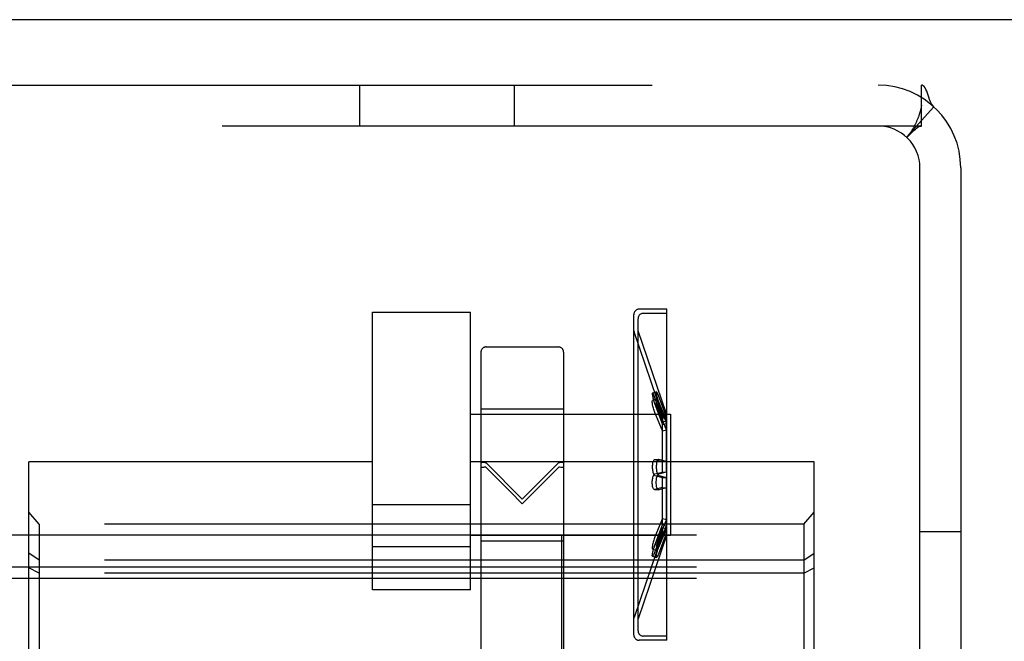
# Model space of a CAD drawing. Header units: inches. Extents: x 0 to 243, y 0 to 157.
# Tile 30 of 69: x 87.06 to 88.94, y 94.22 to 95.41. Entities that reach past the tile are written whole.
import ezdxf

# ---------------------------------------------------------------- set-up
doc = ezdxf.new("R2010")
doc.units = ezdxf.units.IN
doc.header["$LTSCALE"] = 13.357143
doc.header["$MEASUREMENT"] = 0
doc.linetypes.add('HIDDEN', pattern=[0.2, 0.1, -0.1])
doc.layers.get('0').update_dxf_attribs({"linetype": 'CONTINUOUS'})
doc.layers.add('DEFAULT_2', color=8, linetype='HIDDEN')

msp = doc.modelspace()

# ---------------------------------------------------------------- linework, layer by layer
at = {"color": 7, "linetype": 'Continuous'}
msp.add_line((167.047, 95.4079), (49.172, 95.4079), dxfattribs=at)
at = {"layer": 'DEFAULT_2', "color": 8, "linetype": 'HIDDEN'}
for p, q in [((86.9345, 95.2829), (88.7845, 95.2829)), ((87.7115, 95.2049), (87.7115, 95.2829)), ((88.0075, 95.2049), (88.0075, 95.2829)), ((88.7845, 95.2049), (88.7845, 95.2829)), ((88.8084, 95.2412), (88.7556, 95.1837)), ((88.7845, 95.2422), (88.7845, 95.2446)), ((88.7845, 95.2049), (86.9345, 95.2049)), ((88.7815, 94.0329), (88.7815, 95.1249)), ((88.8595, 95.1249), (88.8595, 94.0329)), ((87.7357, 94.3191), (87.7357, 94.8497)), ((87.7357, 94.8497), (87.9232, 94.8497)), ((87.9232, 94.3191), (87.9232, 94.8497)), ((88.2352, 94.2332), (88.2352, 94.845)), ((88.2982, 94.8551), (88.2452, 94.8551)), ((88.2982, 94.8471), (88.2532, 94.8471)), ((88.2982, 94.8471), (88.2982, 94.8551)), ((88.2982, 94.2311), (88.2982, 94.8471)), ((88.2432, 94.8141), (88.2432, 94.837)), ((88.2352, 94.8136), (88.2355, 94.812)), ((88.2896, 94.6525), (88.2355, 94.812)), ((88.2432, 94.2641), (88.2432, 94.8141)), ((88.2972, 94.6551), (88.2432, 94.8141)), ((87.943, 94.7731), (87.943, 94.1969)), ((87.953, 94.7831), (88.091, 94.7831)), ((88.101, 94.7731), (88.101, 94.1969)), ((88.2783, 94.6972), (88.2707, 94.6949)), ((88.2786, 94.6835), (88.2711, 94.6813)), ((88.2896, 94.6474), (88.2752, 94.6862)), ((88.2752, 94.6749), (88.2896, 94.6398)), ((88.2752, 94.6735), (88.2896, 94.6347)), ((88.2972, 94.6498), (88.2828, 94.6886)), ((88.2828, 94.6772), (88.2972, 94.6421)), ((88.2828, 94.6757), (88.2972, 94.6368)), ((87.9232, 94.6546), (88.3052, 94.6546)), ((87.943, 94.6651), (88.101, 94.6651)), ((88.2896, 94.6226), (88.2752, 94.6577)), ((88.2972, 94.6245), (88.2828, 94.6597)), ((88.2896, 94.6525), (88.2972, 94.6551)), ((88.2896, 94.6525), (88.2896, 94.6398)), ((88.2972, 94.6551), (88.2972, 94.6421)), ((88.3052, 94.6546), (88.3052, 94.4236)), ((88.2896, 94.6474), (88.2972, 94.6498)), ((88.2896, 94.6398), (88.2972, 94.6421)), ((88.2896, 94.6347), (88.2972, 94.6368)), ((88.2896, 94.5443), (88.2896, 94.6347)), ((88.2972, 94.5444), (88.2972, 94.6368)), ((88.2896, 94.6226), (88.2972, 94.6245)), ((87.0795, 94.0019), (87.0795, 94.5639)), ((87.7357, 94.5639), (87.0795, 94.5639)), ((88.5795, 94.5639), (87.9232, 94.5639)), ((88.022, 94.4927), (87.953, 94.5615)), ((88.091, 94.5615), (88.022, 94.4927)), ((88.2822, 94.5681), (88.2746, 94.5676)), ((88.2752, 94.5676), (88.2746, 94.5676)), ((88.2896, 94.5639), (88.2752, 94.5676)), ((88.2828, 94.5681), (88.2822, 94.5681)), ((88.2972, 94.5644), (88.2828, 94.5681)), ((88.2896, 94.5639), (88.2972, 94.5644)), ((88.5795, 94.0019), (88.5795, 94.5639)), ((87.953, 94.5527), (87.9986, 94.507)), ((88.0454, 94.507), (88.091, 94.5527)), ((88.2752, 94.5405), (88.2896, 94.5443)), ((88.2828, 94.5405), (88.2972, 94.5444)), ((88.2896, 94.5443), (88.2972, 94.5444)), ((88.2752, 94.5377), (88.2896, 94.534)), ((88.2828, 94.5377), (88.2972, 94.5339)), ((88.2896, 94.4436), (88.2896, 94.534)), ((88.2896, 94.534), (88.2972, 94.5339)), ((88.2972, 94.4414), (88.2972, 94.5339)), ((87.9986, 94.507), (88.022, 94.4836)), ((88.022, 94.4836), (88.0454, 94.507)), ((88.2746, 94.5106), (88.2822, 94.5101)), ((88.2752, 94.5106), (88.2746, 94.5106)), ((88.2896, 94.5144), (88.2752, 94.5106)), ((88.2828, 94.5102), (88.2822, 94.5101)), ((88.2972, 94.5138), (88.2828, 94.5102)), ((88.2896, 94.5144), (88.2972, 94.5138)), ((87.0995, 94.4445), (87.0795, 94.4675)), ((87.9232, 94.4815), (87.7357, 94.4815)), ((88.5595, 94.4445), (88.5795, 94.4675)), ((88.2896, 94.4556), (88.2752, 94.4205)), ((88.2972, 94.4537), (88.2828, 94.4185)), ((88.2896, 94.4556), (88.2972, 94.4537)), ((87.0995, 94.4445), (87.0995, 94.1212)), ((88.5595, 94.4445), (87.0995, 94.4445)), ((88.2752, 94.4047), (88.2896, 94.4436)), ((88.2752, 94.4033), (88.2896, 94.4384)), ((88.2896, 94.4309), (88.2752, 94.392)), ((88.2828, 94.4025), (88.2972, 94.4414)), ((88.2828, 94.4011), (88.2972, 94.4361)), ((88.2972, 94.4284), (88.2828, 94.3896)), ((88.2896, 94.4436), (88.2972, 94.4414)), ((88.2896, 94.4384), (88.2896, 94.4257)), ((88.2896, 94.4384), (88.2972, 94.4361)), ((88.2896, 94.4309), (88.2972, 94.4284)), ((88.2972, 94.4361), (88.2972, 94.4231)), ((88.5595, 94.4445), (88.5595, 94.1212)), ((88.7815, 94.4309), (88.8595, 94.4309)), ((131.0975, 94.4238), (49.1095, 94.4238)), ((87.9232, 94.4236), (88.3052, 94.4236)), ((87.943, 94.4131), (88.101, 94.4131)), ((88.0975, 94.1362), (88.0975, 94.4238)), ((88.2896, 94.4257), (88.2355, 94.2662)), ((88.2972, 94.4231), (88.2432, 94.2641)), ((88.2896, 94.4257), (88.2972, 94.4231)), ((87.0995, 94.3759), (87.0795, 94.3892)), ((87.9232, 94.4016), (87.7357, 94.4016)), ((88.2711, 94.3969), (88.2786, 94.3947)), ((88.5595, 94.3759), (88.5795, 94.3892)), ((88.5595, 94.3759), (87.0995, 94.3759)), ((88.2707, 94.3834), (88.2783, 94.381)), ((131.0975, 94.3628), (49.079, 94.3628)), ((87.0995, 94.3514), (87.0795, 94.3612)), ((88.5595, 94.3514), (87.0995, 94.3514)), ((88.5595, 94.3514), (88.5795, 94.3612)), ((131.0975, 94.341), (49.1095, 94.341)), ((87.9232, 94.3191), (87.7357, 94.3191)), ((88.2352, 94.2646), (88.2355, 94.2662)), ((88.2432, 94.2412), (88.2432, 94.2641)), ((88.2982, 94.2231), (88.2452, 94.2231)), ((88.2982, 94.2311), (88.2532, 94.2311)), ((88.2982, 94.2231), (88.2982, 94.2311))]:
    msp.add_line(p, q, dxfattribs=at)
for points in [[(88.7959, 95.2678), (88.7945, 95.2715), (88.7931, 95.2749), (88.7915, 95.2778), (88.7898, 95.2802), (88.788, 95.2818), (88.7862, 95.2826), (88.7845, 95.2829)], [(88.8084, 95.2412), (88.8059, 95.244), (88.8037, 95.2474), (88.8018, 95.2513), (88.8001, 95.2556), (88.7986, 95.2598), (88.7959, 95.2678)], [(88.7845, 95.2446), (88.7845, 95.2447), (88.7845, 95.2448), (88.7845, 95.2447), (88.7845, 95.2443), (88.7844, 95.2438), (88.7843, 95.2431), (88.7842, 95.2423), (88.784, 95.2414), (88.7838, 95.2405), (88.7837, 95.2395), (88.7834, 95.2386), (88.7832, 95.2376), (88.783, 95.2366), (88.7827, 95.2356), (88.7825, 95.2346), (88.7822, 95.2335), (88.7819, 95.2325), (88.7816, 95.2315), (88.7813, 95.2304), (88.781, 95.2293), (88.7806, 95.2283), (88.7803, 95.2272), (88.7799, 95.2261), (88.7796, 95.225), (88.7792, 95.2239), (88.7788, 95.2227), (88.7783, 95.2216), (88.7779, 95.2204), (88.7774, 95.2192), (88.7769, 95.2179), (88.7764, 95.2166), (88.7759, 95.2153), (88.7753, 95.2141), (88.7748, 95.2128), (88.7742, 95.2116), (88.7737, 95.2104), (88.7731, 95.2092), (88.7726, 95.208), (88.772, 95.2069), (88.7714, 95.2058), (88.7709, 95.2047), (88.7703, 95.2036), (88.7698, 95.2025), (88.7692, 95.2015), (88.7686, 95.2005), (88.7681, 95.1995), (88.7675, 95.1986), (88.767, 95.1976), (88.7664, 95.1967), (88.7659, 95.1958), (88.7653, 95.195), (88.7648, 95.1942), (88.7643, 95.1934), (88.7638, 95.1928), (88.7635, 95.1922), (88.7633, 95.1921)], [(88.7623, 95.1886), (88.766, 95.1924), (88.7681, 95.1946), (88.7704, 95.1967), (88.7728, 95.1989), (88.7753, 95.2009), (88.7778, 95.2026), (88.7802, 95.2038), (88.7824, 95.2046), (88.7845, 95.2049)], [(88.7556, 95.1837), (88.7561, 95.1836), (88.7569, 95.1838), (88.7579, 95.1845), (88.7591, 95.1855), (88.7606, 95.1869), (88.7623, 95.1886)], [(88.7633, 95.1921), (88.7632, 95.1919), (88.7631, 95.1918), (88.7632, 95.1919), (88.7634, 95.1921), (88.7638, 95.1925), (88.7642, 95.1931), (88.7647, 95.1936)], [(88.2707, 94.6949), (88.2705, 94.6947), (88.2704, 94.6942), (88.2703, 94.6934), (88.2704, 94.6924), (88.2705, 94.6911), (88.2707, 94.6896), (88.2711, 94.6879), (88.2715, 94.6861), (88.2719, 94.6841), (88.2725, 94.682), (88.2731, 94.6799), (88.2737, 94.6777), (88.2744, 94.6756), (88.2752, 94.6735)], [(88.2752, 94.6862), (88.2744, 94.6881), (88.2737, 94.6899), (88.2731, 94.6914), (88.2724, 94.6927), (88.2719, 94.6937), (88.2714, 94.6944), (88.271, 94.6948), (88.2707, 94.6949)], [(88.2783, 94.6972), (88.2781, 94.697), (88.2779, 94.6965), (88.2779, 94.6957), (88.278, 94.6947), (88.2781, 94.6934), (88.2783, 94.6919), (88.2786, 94.6902), (88.279, 94.6884), (88.2795, 94.6864), (88.28, 94.6843), (88.2807, 94.6821), (88.2813, 94.6799), (88.282, 94.6778), (88.2828, 94.6757)], [(88.2828, 94.6886), (88.282, 94.6906), (88.2813, 94.6923), (88.2806, 94.6938), (88.28, 94.6951), (88.2795, 94.6961), (88.279, 94.6968), (88.2786, 94.6971), (88.2783, 94.6972)], [(88.2752, 94.6577), (88.2744, 94.6596), (88.2737, 94.6617), (88.2731, 94.6638), (88.2724, 94.666), (88.2719, 94.6681), (88.2714, 94.6703), (88.271, 94.6723), (88.2707, 94.6742), (88.2705, 94.6759), (88.2704, 94.6774), (88.2703, 94.6787), (88.2704, 94.6798), (88.2705, 94.6806), (88.2707, 94.6811), (88.2711, 94.6813)], [(88.2711, 94.6813), (88.2715, 94.6813), (88.2719, 94.6809), (88.2725, 94.6803), (88.2731, 94.6793), (88.2737, 94.6781), (88.2744, 94.6766), (88.2752, 94.6749)], [(88.2828, 94.6597), (88.282, 94.6616), (88.2813, 94.6636), (88.2806, 94.6658), (88.28, 94.668), (88.2795, 94.6701), (88.279, 94.6723), (88.2786, 94.6743), (88.2783, 94.6762), (88.2781, 94.6779), (88.2779, 94.6795), (88.2779, 94.6808), (88.278, 94.6819), (88.2781, 94.6827), (88.2783, 94.6832), (88.2786, 94.6835)], [(88.2786, 94.6835), (88.279, 94.6835), (88.2795, 94.6831), (88.28, 94.6825), (88.2807, 94.6816), (88.2813, 94.6803), (88.282, 94.6789), (88.2828, 94.6772)], [(87.9506, 94.5627), (87.9485, 94.5626), (87.9466, 94.5624), (87.9451, 94.5622), (87.9439, 94.562), (87.9432, 94.5617), (87.943, 94.5614)], [(87.9506, 94.5627), (87.951, 94.5627), (87.9514, 94.5626), (87.9518, 94.5624), (87.9522, 94.5622), (87.9526, 94.5619), (87.953, 94.5615)], [(88.091, 94.5615), (88.0914, 94.5619), (88.0917, 94.5622), (88.0922, 94.5624), (88.0926, 94.5626), (88.093, 94.5627), (88.0934, 94.5627)], [(88.101, 94.5614), (88.1007, 94.5617), (88.1, 94.562), (88.0989, 94.5622), (88.0973, 94.5624), (88.0955, 94.5626), (88.0934, 94.5627)], [(88.2746, 94.5676), (88.2744, 94.5676), (88.2737, 94.5673), (88.2731, 94.5667), (88.2724, 94.5658), (88.2719, 94.5646), (88.2714, 94.5632), (88.271, 94.5616), (88.2707, 94.5598), (88.2705, 94.5579), (88.2704, 94.5559), (88.2703, 94.5538), (88.2704, 94.5517), (88.2705, 94.5497), (88.2707, 94.5477), (88.2711, 94.5457), (88.2715, 94.544), (88.2719, 94.5423), (88.2725, 94.5409), (88.2731, 94.5397), (88.2737, 94.5387), (88.2744, 94.5381), (88.2752, 94.5377)], [(88.2822, 94.5681), (88.282, 94.5681), (88.2813, 94.5678), (88.2806, 94.5672), (88.28, 94.5662), (88.2795, 94.565), (88.279, 94.5636), (88.2786, 94.562), (88.2783, 94.5601), (88.2781, 94.5582), (88.2779, 94.5562), (88.2779, 94.5541), (88.278, 94.5519), (88.2781, 94.5498), (88.2783, 94.5478), (88.2786, 94.5458), (88.279, 94.544), (88.2795, 94.5424), (88.28, 94.5409), (88.2807, 94.5397), (88.2813, 94.5387), (88.282, 94.5381), (88.2828, 94.5377)], [(87.943, 94.5529), (87.9432, 94.5531), (87.9439, 94.5533), (87.9451, 94.5535), (87.9466, 94.5537), (87.9485, 94.5538), (87.9506, 94.5539)], [(87.953, 94.5527), (87.9526, 94.5531), (87.9522, 94.5534), (87.9518, 94.5536), (87.9514, 94.5538), (87.951, 94.5539), (87.9506, 94.5539)], [(88.0934, 94.5539), (88.093, 94.5539), (88.0926, 94.5538), (88.0922, 94.5536), (88.0917, 94.5534), (88.0914, 94.5531), (88.091, 94.5527)], [(88.0934, 94.5539), (88.0955, 94.5538), (88.0973, 94.5537), (88.0989, 94.5535), (88.1, 94.5533), (88.1007, 94.5531), (88.101, 94.5529)], [(88.2746, 94.5106), (88.2744, 94.5106), (88.2737, 94.5109), (88.2731, 94.5115), (88.2724, 94.5124), (88.2719, 94.5136), (88.2714, 94.515), (88.271, 94.5166), (88.2707, 94.5184), (88.2705, 94.5203), (88.2704, 94.5223), (88.2703, 94.5244), (88.2704, 94.5265), (88.2705, 94.5286), (88.2707, 94.5306), (88.2711, 94.5325), (88.2715, 94.5343), (88.2719, 94.5359), (88.2725, 94.5374), (88.2731, 94.5386), (88.2737, 94.5395), (88.2744, 94.5402), (88.2752, 94.5405)], [(88.2822, 94.5101), (88.282, 94.5102), (88.2813, 94.5104), (88.2806, 94.5111), (88.28, 94.512), (88.2795, 94.5132), (88.279, 94.5146), (88.2786, 94.5163), (88.2783, 94.5181), (88.2781, 94.52), (88.2779, 94.5221), (88.2779, 94.5242), (88.278, 94.5263), (88.2781, 94.5284), (88.2783, 94.5304), (88.2786, 94.5324), (88.279, 94.5342), (88.2795, 94.5359), (88.28, 94.5373), (88.2807, 94.5386), (88.2813, 94.5395), (88.282, 94.5402), (88.2828, 94.5405)], [(88.2752, 94.4205), (88.2744, 94.4186), (88.2737, 94.4166), (88.2731, 94.4144), (88.2724, 94.4123), (88.2719, 94.4101), (88.2714, 94.408), (88.271, 94.406), (88.2707, 94.4041), (88.2705, 94.4024), (88.2704, 94.4008), (88.2703, 94.3995), (88.2704, 94.3985), (88.2705, 94.3977), (88.2707, 94.3972), (88.2711, 94.3969)], [(88.2828, 94.4185), (88.282, 94.4166), (88.2813, 94.4146), (88.2806, 94.4125), (88.28, 94.4103), (88.2795, 94.4081), (88.279, 94.406), (88.2786, 94.4039), (88.2783, 94.402), (88.2781, 94.4003), (88.2779, 94.3988), (88.2779, 94.3974), (88.278, 94.3964), (88.2781, 94.3955), (88.2783, 94.395), (88.2786, 94.3947)], [(88.2707, 94.3834), (88.2705, 94.3836), (88.2704, 94.3841), (88.2703, 94.3848), (88.2704, 94.3858), (88.2705, 94.3871), (88.2707, 94.3886), (88.2711, 94.3903), (88.2715, 94.3921), (88.2719, 94.3941), (88.2725, 94.3962), (88.2731, 94.3984), (88.2737, 94.4005), (88.2744, 94.4026), (88.2752, 94.4047)], [(88.2752, 94.392), (88.2744, 94.3901), (88.2737, 94.3884), (88.2731, 94.3868), (88.2724, 94.3856), (88.2719, 94.3846), (88.2714, 94.3839), (88.271, 94.3835), (88.2707, 94.3834)], [(88.2711, 94.3969), (88.2715, 94.397), (88.2719, 94.3973), (88.2725, 94.398), (88.2731, 94.3989), (88.2737, 94.4001), (88.2744, 94.4016), (88.2752, 94.4033)], [(88.2783, 94.381), (88.2781, 94.3812), (88.2779, 94.3817), (88.2779, 94.3825), (88.278, 94.3835), (88.2781, 94.3848), (88.2783, 94.3863), (88.2786, 94.388), (88.279, 94.3899), (88.2795, 94.3919), (88.28, 94.394), (88.2807, 94.3961), (88.2813, 94.3983), (88.282, 94.4004), (88.2828, 94.4025)], [(88.2828, 94.3896), (88.282, 94.3877), (88.2813, 94.3859), (88.2806, 94.3844), (88.28, 94.3832), (88.2795, 94.3822), (88.279, 94.3815), (88.2786, 94.3811), (88.2783, 94.381)], [(88.2786, 94.3947), (88.279, 94.3948), (88.2795, 94.3951), (88.28, 94.3957), (88.2807, 94.3967), (88.2813, 94.3979), (88.282, 94.3993), (88.2828, 94.4011)]]:
    msp.add_lwpolyline(points, dxfattribs=at)
for centre, radius, start, end in [((88.7015, 95.1249), 0.158, 0, 90), ((88.7015, 95.1249), 0.08, 0, 90), ((88.2452, 94.8451), 0.01, 90, 180), ((88.2532, 94.8371), 0.01, 90, 180), ((87.953, 94.7731), 0.01, 90, 180), ((88.091, 94.7731), 0.01, 0, 90), ((88.2532, 94.2411), 0.01, 180, 270), ((88.2452, 94.2331), 0.01, 180, 270)]:
    msp.add_arc(centre, radius, start, end, dxfattribs=at)

doc.saveas('drawing.dxf')
